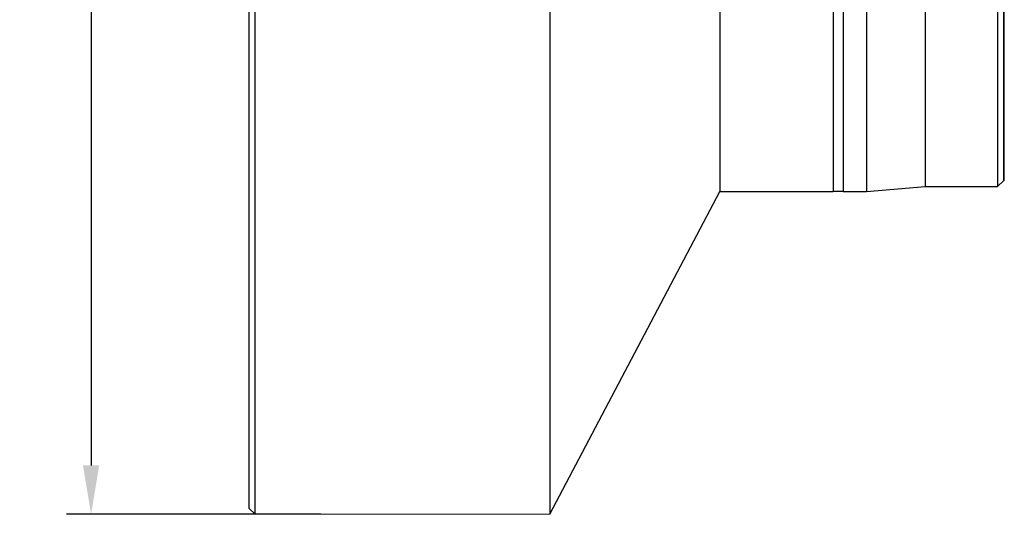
# Model space of a CAD drawing. Header units: millimetres. Extents: x 722 to 923, y -745 to -639.
# Tile 1 of 13: x 722 to 773, y -741 to -715. Entities that reach past the tile are written whole.
import ezdxf

# ---------------------------------------------------------------- set-up
doc = ezdxf.new("R2010")
doc.units = ezdxf.units.MM
doc.layers.add('dim', color=84, linetype='Continuous', lineweight=9)
doc.styles.get("Standard").update_dxf_attribs({"font": 'txt.shx'})
doc.dimstyles.new('ISO-25', dxfattribs={"dimtxt": 2.5, "dimasz": 2.5, "dimexe": 1.25, "dimexo": 0.625, "dimtad": 1, "dimtxsty": 'Standard', "dimcen": 2.5, "dimadec": 0, "dimazin": 0, "dimtfac": 1, "dimtmove": 0, "dimatfit": 3, "dimfxl": 1, "dimarcsym": 0})

# ---------------------------------------------------------------- blocks, each defined once
blk = doc.blocks.new('*D5')
at = {"layer": 'Defpoints', "color": 0}
for p in [(738.278, -660.707), (725.92, -740.707), (738.278, -740.707)]:
    blk.add_point(p, dxfattribs=at)
at = {"layer": 'dim', "color": 0, "lineweight": -2}
for p, q in [((737.653, -660.707), (724.67, -660.707)), ((725.92, -663.207), (725.92, -738.207)), ((737.653, -740.707), (724.67, -740.707))]:
    blk.add_line(p, q, dxfattribs=at)
at = {"layer": 'dim', "color": 0}
for points in [[(726.336, -663.207), (725.503, -663.207), (725.92, -660.707)], [(725.503, -738.207), (726.336, -738.207), (725.92, -740.707)]]:
    blk.add_solid(points, dxfattribs=at)
at = {"layer": 'dim', "color": 0, "insert": (723.913, -700.707), "char_height": 2.5, "attachment_point": 5, "rotation": 90}
blk.add_mtext('{\\fRoboto|b0|i0|c0|p2;%%c80}', dxfattribs=at)

msp = doc.modelspace()

# ---------------------------------------------------------------- linework, layer by layer
at = {"color": 7}
for p, q in [((734.3, -740.707), (734.3, -660.707)), ((734, -740.407), (734, -661.008))]:
    msp.add_line(p, q, dxfattribs=at)
for p, q in [((749.353, -660.707), (749.353, -740.707)), ((758.028, -677.207), (758.028, -724.207)), ((763.828, -677.207), (763.828, -724.207)), ((764.328, -677.207), (764.328, -724.207)), ((765.528, -677.207), (765.528, -724.207)), ((768.528, -677.457), (768.528, -723.957)), ((772.228, -677.457), (772.228, -723.957)), ((772.528, -677.757), (772.528, -723.657)), ((772.567, -723.657), (772.567, -677.757)), ((772.528, -722.957), (772.567, -722.957)), ((772.528, -723.657), (772.228, -723.957)), ((749.353, -740.707), (758.028, -724.207)), ((758.028, -724.207), (763.828, -724.207)), ((763.828, -724.187), (764.328, -724.187)), ((764.328, -724.207), (765.528, -724.207)), ((765.528, -724.207), (768.528, -723.957)), ((768.528, -723.957), (772.228, -723.957)), ((734, -740.407), (734.3, -740.707))]:
    msp.add_line(p, q)
at = {"linetype": 'Continuous', "lineweight": 15}
msp.add_line((734.3, -740.707), (749.353, -740.707), dxfattribs=at)

# ---------------------------------------------------------------- dimensions: what is measured, and where the dimension line sits
at = {"layer": 'dim', "color": 7}
dim = msp.add_linear_dim(base=(725.92, -740.707), p1=(738.278, -660.707), p2=(738.278, -740.707), angle=90, text='{\\fRoboto|b0|i0|c0|p2;%%c<>}', dimstyle='ISO-25', override={"dimtxsty": 'Standard'}, dxfattribs=at)
dim.commit()
dim.dimension.update_dxf_attribs({"geometry": '*D5', "text_midpoint": (725.92, -700.707), "dimtype": 160})

doc.saveas('drawing.dxf')
